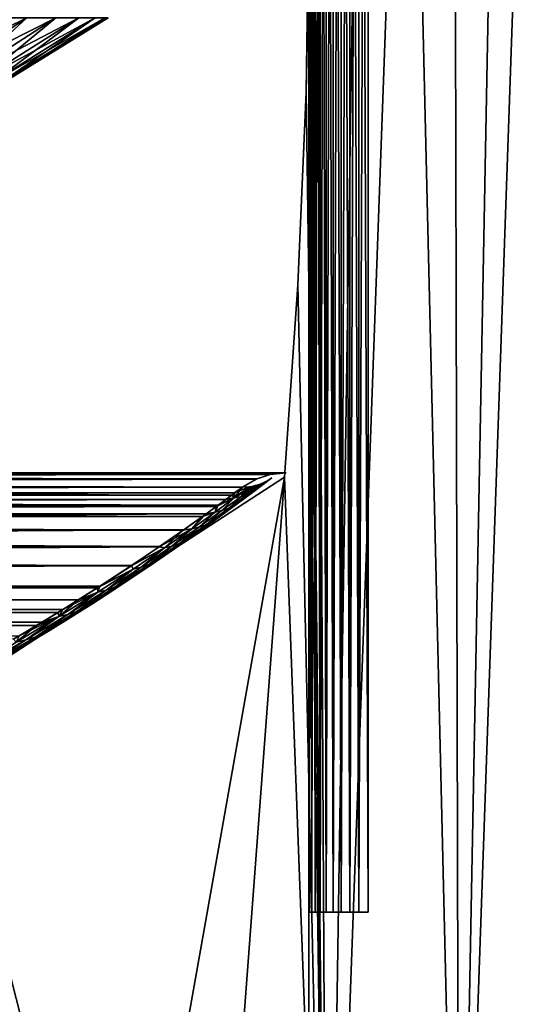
# Model space of a CAD drawing. Header units: millimetres. Extents: x -101 to 102, y -40 to 284.
# Tile 168 of 183: x 53 to 74, y 93 to 134. Entities that reach past the tile are written whole.
import ezdxf

# ---------------------------------------------------------------- set-up
doc = ezdxf.new("R2010")
doc.units = ezdxf.units.MM
doc.header["$LTSCALE"] = 65.185185
for name, color, linetype in [('11', 7, 'CONTINUOUS'), ('12', 7, 'CONTINUOUS'), ('13', 7, 'CONTINUOUS'), ('14', 7, 'CONTINUOUS'), ('17', 7, 'CONTINUOUS'), ('21', 7, 'CONTINUOUS'), ('294', 7, 'CONTINUOUS'), ('296', 7, 'CONTINUOUS'), ('72', 7, 'CONTINUOUS'), ('76', 7, 'CONTINUOUS'), ('77', 7, 'CONTINUOUS'), ('78', 7, 'CONTINUOUS'), ('79', 7, 'CONTINUOUS'), ('81', 7, 'CONTINUOUS'), ('85', 7, 'CONTINUOUS')]:
    doc.layers.add(name, color=color, linetype=linetype)

msp = doc.modelspace()

# ---------------------------------------------------------------- linework, layer by layer
at = {"layer": '11', "color": 7, "linetype": 'Continuous'}
for points in [[(65, 107.5, -21), (65, 107.5, 21), (65, 199, 32.5), (65, 107.5, -21)], [(65, 199, 32.5), (65, 107.5, 21), (65, 97, 28), (65, 199, 32.5)], [(65, 97, -32.5), (65, 107.5, -21), (65, 199, 32.5), (65, 97, -32.5)], [(65, 199, -32.5), (65, 97, -32.5), (65, 199, 32.5), (65, 199, -32.5)], [(65, 97, 32.5), (65, 199, 32.5), (65, 97, 28), (65, 97, 32.5)], [(65, 107.5, 21), (65, 64.5, 21), (65, 96.199, 27.02), (65, 107.5, 21)], [(65, 97, 28), (65, 107.5, 21), (65, 96.98, 27.801), (65, 97, 28)], [(65, 96.98, 27.801), (65, 107.5, 21), (65, 96.924, 27.617), (65, 96.98, 27.801)], [(65, 96.924, 27.617), (65, 107.5, 21), (65, 96.831, 27.445), (65, 96.924, 27.617)], [(65, 96.831, 27.445), (65, 107.5, 21), (65, 96.707, 27.293), (65, 96.831, 27.445)], [(65, 96.707, 27.293), (65, 107.5, 21), (65, 96.555, 27.169), (65, 96.707, 27.293)], [(65, 96.555, 27.169), (65, 107.5, 21), (65, 96.383, 27.076), (65, 96.555, 27.169)], [(65, 96.383, 27.076), (65, 107.5, 21), (65, 96.199, 27.02), (65, 96.383, 27.076)], [(65, 64.5, -21), (65, 107.5, -21), (65, 85.249, -27.02), (65, 64.5, -21)], [(65, 85.249, -27.02), (65, 107.5, -21), (65, 85.447, -27), (65, 85.249, -27.02)], [(65, 85.447, -27), (65, 107.5, -21), (65, 96, -27), (65, 85.447, -27)], [(65, 96, -27), (65, 107.5, -21), (65, 96.199, -27.02), (65, 96, -27)], [(65, 96.199, -27.02), (65, 107.5, -21), (65, 96.383, -27.076), (65, 96.199, -27.02)], [(65, 96.383, -27.076), (65, 107.5, -21), (65, 96.555, -27.169), (65, 96.383, -27.076)], [(65, 96.555, -27.169), (65, 107.5, -21), (65, 96.707, -27.293), (65, 96.555, -27.169)], [(65, 96.707, -27.293), (65, 107.5, -21), (65, 96.831, -27.445), (65, 96.707, -27.293)], [(65, 96.831, -27.445), (65, 107.5, -21), (65, 96.924, -27.617), (65, 96.831, -27.445)], [(65, 96.924, -27.617), (65, 107.5, -21), (65, 96.98, -27.801), (65, 96.924, -27.617)], [(65, 96.98, -27.801), (65, 107.5, -21), (65, 97, -28), (65, 96.98, -27.801)], [(65, 97, -28), (65, 107.5, -21), (65, 97, -32.5), (65, 97, -28)], [(65, 96.199, 27.02), (65, 64.5, 21), (65, 96, 27), (65, 96.199, 27.02)], [(65, 96, 27), (65, 64.5, 21), (65, 85.447, 27), (65, 96, 27)]]:
    msp.add_3dface(points, dxfattribs=at)
at = {"layer": '12', "color": 7, "linetype": 'Continuous'}
for points in [[(65, 199, 32.5), (65, 97, 32.5), (65.031, 97, 32.891), (65, 199, 32.5)], [(65, 199, 32.5), (65.031, 97, 32.891), (65.031, 199, 32.891), (65, 199, 32.5)], [(65.031, 97, 32.891), (65.122, 97, 33.273), (65.031, 199, 32.891), (65.031, 97, 32.891)], [(65.031, 199, 32.891), (65.122, 97, 33.273), (65.122, 199, 33.273), (65.031, 199, 32.891)], [(65.122, 97, 33.273), (65.272, 97, 33.635), (65.122, 199, 33.273), (65.122, 97, 33.273)], [(65.122, 199, 33.273), (65.272, 97, 33.635), (65.272, 199, 33.635), (65.122, 199, 33.273)], [(65.272, 97, 33.635), (65.477, 97, 33.969), (65.272, 199, 33.635), (65.272, 97, 33.635)], [(65.272, 199, 33.635), (65.477, 97, 33.969), (65.477, 199, 33.969), (65.272, 199, 33.635)], [(65.477, 97, 33.969), (65.732, 97, 34.268), (65.477, 199, 33.969), (65.477, 97, 33.969)], [(65.477, 199, 33.969), (65.732, 97, 34.268), (65.732, 199, 34.268), (65.477, 199, 33.969)], [(65.732, 97, 34.268), (66.031, 97, 34.523), (65.732, 199, 34.268), (65.732, 97, 34.268)], [(65.732, 199, 34.268), (66.031, 97, 34.523), (66.031, 199, 34.523), (65.732, 199, 34.268)], [(66.031, 97, 34.523), (66.365, 97, 34.728), (66.031, 199, 34.523), (66.031, 97, 34.523)], [(66.031, 199, 34.523), (66.365, 97, 34.728), (66.365, 199, 34.728), (66.031, 199, 34.523)], [(66.365, 97, 34.728), (66.727, 97, 34.878), (66.365, 199, 34.728), (66.365, 97, 34.728)], [(66.365, 199, 34.728), (66.727, 97, 34.878), (66.727, 199, 34.878), (66.365, 199, 34.728)], [(66.727, 97, 34.878), (67.109, 97, 34.969), (66.727, 199, 34.878), (66.727, 97, 34.878)], [(66.727, 199, 34.878), (67.109, 97, 34.969), (67.109, 199, 34.969), (66.727, 199, 34.878)], [(67.109, 97, 34.969), (67.5, 97, 35), (67.109, 199, 34.969), (67.109, 97, 34.969)], [(67.109, 199, 34.969), (67.5, 97, 35), (67.5, 199, 35), (67.109, 199, 34.969)]]:
    msp.add_3dface(points, dxfattribs=at)
at = {"layer": '13', "color": 7, "linetype": 'Continuous'}
for points in [[(65, 97, -32.5), (65, 199, -32.5), (65.031, 199, -32.891), (65, 97, -32.5)], [(65, 97, -32.5), (65.031, 199, -32.891), (65.031, 97, -32.891), (65, 97, -32.5)], [(65.031, 199, -32.891), (65.122, 199, -33.273), (65.031, 97, -32.891), (65.031, 199, -32.891)], [(65.031, 97, -32.891), (65.122, 199, -33.273), (65.122, 97, -33.273), (65.031, 97, -32.891)], [(65.122, 199, -33.273), (65.272, 199, -33.635), (65.122, 97, -33.273), (65.122, 199, -33.273)], [(65.122, 97, -33.273), (65.272, 199, -33.635), (65.272, 97, -33.635), (65.122, 97, -33.273)], [(65.272, 199, -33.635), (65.477, 199, -33.969), (65.272, 97, -33.635), (65.272, 199, -33.635)], [(65.272, 97, -33.635), (65.477, 199, -33.969), (65.477, 97, -33.969), (65.272, 97, -33.635)], [(65.477, 199, -33.969), (65.732, 199, -34.268), (65.477, 97, -33.969), (65.477, 199, -33.969)], [(65.477, 97, -33.969), (65.732, 199, -34.268), (65.732, 97, -34.268), (65.477, 97, -33.969)], [(65.732, 199, -34.268), (66.031, 199, -34.523), (65.732, 97, -34.268), (65.732, 199, -34.268)], [(65.732, 97, -34.268), (66.031, 199, -34.523), (66.031, 97, -34.523), (65.732, 97, -34.268)], [(66.031, 199, -34.523), (66.365, 199, -34.728), (66.031, 97, -34.523), (66.031, 199, -34.523)], [(66.031, 97, -34.523), (66.365, 199, -34.728), (66.365, 97, -34.728), (66.031, 97, -34.523)], [(66.365, 199, -34.728), (66.727, 199, -34.878), (66.365, 97, -34.728), (66.365, 199, -34.728)], [(66.365, 97, -34.728), (66.727, 199, -34.878), (66.727, 97, -34.878), (66.365, 97, -34.728)], [(66.727, 199, -34.878), (67.109, 199, -34.969), (66.727, 97, -34.878), (66.727, 199, -34.878)], [(66.727, 97, -34.878), (67.109, 199, -34.969), (67.109, 97, -34.969), (66.727, 97, -34.878)], [(67.5, 199, -35), (67.5, 97, -35), (67.109, 97, -34.969), (67.5, 199, -35)], [(67.109, 199, -34.969), (67.5, 199, -35), (67.109, 97, -34.969), (67.109, 199, -34.969)]]:
    msp.add_3dface(points, dxfattribs=at)
at = {"layer": '14', "color": 7, "linetype": 'Continuous'}
for points in [[(67.99, 210.236, -36.5), (65.788, 67.222, -36.5), (65, 139.5, -36.5), (67.99, 210.236, -36.5)], [(70.973, 210.026, -36.5), (65.788, 67.222, -36.5), (67.99, 210.236, -36.5), (70.973, 210.026, -36.5)], [(71.316, 70.482, -36.5), (65.788, 67.222, -36.5), (70.973, 210.026, -36.5), (71.316, 70.482, -36.5)], [(73.943, 209.677, -36.5), (71.316, 70.482, -36.5), (70.973, 210.026, -36.5), (73.943, 209.677, -36.5)], [(75.834, 200.102, -36.5), (71.316, 70.482, -36.5), (73.943, 209.677, -36.5), (75.834, 200.102, -36.5)], [(76.724, 73.945, -36.5), (71.316, 70.482, -36.5), (75.834, 200.102, -36.5), (76.724, 73.945, -36.5)], [(65, 139.5, -36.5), (65.788, 67.222, -36.5), (64.972, 135.451, -36.5), (65, 139.5, -36.5)], [(64.972, 135.451, -36.5), (65.788, 67.222, -36.5), (64.886, 131.404, -36.5), (64.972, 135.451, -36.5)], [(64.886, 131.404, -36.5), (65.788, 67.222, -36.5), (64.545, 123.315, -36.5), (64.886, 131.404, -36.5)], [(64.545, 123.315, -36.5), (65.788, 67.222, -36.5), (63.976, 115.239, -36.5), (64.545, 123.315, -36.5)], [(63.976, 115.239, -36.5), (54.388, 61.323, -36.5), (49.528, 105.861, -36.5), (63.976, 115.239, -36.5)], [(60.141, 64.167, -36.5), (54.388, 61.323, -36.5), (63.976, 115.239, -36.5), (60.141, 64.167, -36.5)], [(65.788, 67.222, -36.5), (60.141, 64.167, -36.5), (63.976, 115.239, -36.5), (65.788, 67.222, -36.5)], [(54.388, 61.323, -36.5), (48.531, 58.691, -36.5), (49.528, 105.861, -36.5), (54.388, 61.323, -36.5)]]:
    msp.add_3dface(points, dxfattribs=at)
at = {"layer": '17', "color": 7, "linetype": 'Continuous'}
for points in [[(65, 139.5, -35), (64.972, 135.451, -36.5), (64.886, 131.405, -35), (65, 139.5, -35)], [(64.972, 135.451, -36.5), (64.886, 131.404, -36.5), (64.886, 131.405, -35), (64.972, 135.451, -36.5)], [(64.886, 131.405, -35), (64.886, 131.404, -36.5), (64.545, 123.315, -35), (64.886, 131.405, -35)], [(64.886, 131.404, -36.5), (64.545, 123.315, -36.5), (64.545, 123.315, -35), (64.886, 131.404, -36.5)], [(64.545, 123.315, -36.5), (63.976, 115.239, -36.5), (64.545, 123.315, -35), (64.545, 123.315, -36.5)], [(64.545, 123.315, -35), (63.976, 115.239, -36.5), (63.976, 115.239, -35), (64.545, 123.315, -35)]]:
    msp.add_3dface(points, dxfattribs=at)
at = {"layer": '21', "color": 7, "linetype": 'Continuous'}
for points in [[(63.976, 115.239, -36.5), (49.528, 105.861, -36.5), (63.976, 115.239, -35), (63.976, 115.239, -36.5)], [(63.976, 115.239, -35), (49.528, 105.861, -36.5), (49.528, 105.861, -35), (63.976, 115.239, -35)]]:
    msp.add_3dface(points, dxfattribs=at)
at = {"layer": '294', "linetype": 'Continuous'}
for points in [[(49.167, 131.883, 17.895), (50.295, 131.883, 14.422), (53.163, 134.511, 19.35), (49.167, 131.883, 17.895)], [(51.684, 134.511, 23.011), (49.167, 131.883, 17.895), (53.163, 134.511, 19.35), (51.684, 134.511, 23.011)], [(50.295, 131.883, 14.422), (51.179, 131.883, 10.878), (54.383, 134.511, 15.594), (50.295, 131.883, 14.422)], [(53.163, 134.511, 19.35), (50.295, 131.883, 14.422), (54.383, 134.511, 15.594), (53.163, 134.511, 19.35)], [(51.179, 131.883, 10.878), (51.813, 131.883, 7.282), (55.339, 134.511, 11.763), (51.179, 131.883, 10.878)], [(54.383, 134.511, 15.594), (51.179, 131.883, 10.878), (55.339, 134.511, 11.763), (54.383, 134.511, 15.594)], [(51.813, 131.883, 7.282), (52.195, 131.883, 3.65), (56.025, 134.511, 7.874), (51.813, 131.883, 7.282)], [(55.339, 134.511, 11.763), (51.813, 131.883, 7.282), (56.025, 134.511, 7.874), (55.339, 134.511, 11.763)], [(52.195, 131.883, 3.65), (52.322, 131.883), (56.437, 134.511, 3.946), (52.195, 131.883, 3.65)], [(56.025, 134.511, 7.874), (52.195, 131.883, 3.65), (56.437, 134.511, 3.946), (56.025, 134.511, 7.874)], [(52.322, 131.883), (56.575, 134.511), (56.437, 134.511, 3.946), (52.322, 131.883)]]:
    msp.add_3dface(points, dxfattribs=at)
at = {"layer": '296', "linetype": 'Continuous'}
for points in [[(49.167, 131.883, -17.895), (47.799, 131.883, -21.281), (53.163, 134.511, -19.35), (49.167, 131.883, -17.895)], [(53.163, 134.511, -19.35), (47.799, 131.883, -21.281), (51.684, 134.511, -23.011), (53.163, 134.511, -19.35)], [(50.295, 131.883, -14.422), (49.167, 131.883, -17.895), (54.383, 134.511, -15.594), (50.295, 131.883, -14.422)], [(54.383, 134.511, -15.594), (49.167, 131.883, -17.895), (53.163, 134.511, -19.35), (54.383, 134.511, -15.594)], [(51.179, 131.883, -10.878), (50.295, 131.883, -14.422), (55.339, 134.511, -11.763), (51.179, 131.883, -10.878)], [(55.339, 134.511, -11.763), (50.295, 131.883, -14.422), (54.383, 134.511, -15.594), (55.339, 134.511, -11.763)], [(51.813, 131.883, -7.282), (51.179, 131.883, -10.878), (56.025, 134.511, -7.874), (51.813, 131.883, -7.282)], [(56.025, 134.511, -7.874), (51.179, 131.883, -10.878), (55.339, 134.511, -11.763), (56.025, 134.511, -7.874)], [(52.195, 131.883, -3.65), (51.813, 131.883, -7.282), (56.437, 134.511, -3.946), (52.195, 131.883, -3.65)], [(56.437, 134.511, -3.946), (51.813, 131.883, -7.282), (56.025, 134.511, -7.874), (56.437, 134.511, -3.946)], [(56.575, 134.511), (52.322, 131.883), (52.195, 131.883, -3.65), (56.575, 134.511)], [(56.575, 134.511), (52.195, 131.883, -3.65), (56.437, 134.511, -3.946), (56.575, 134.511)]]:
    msp.add_3dface(points, dxfattribs=at)
at = {"layer": '72', "color": 7, "linetype": 'Continuous'}
for points in [[(64.053, 115.431), (63.437, 115.369, -2.901), (-64.053, 115.431), (64.053, 115.431)], [(-64.053, 115.431), (63.437, 115.369, -2.901), (-63.437, 115.369, -2.901), (-64.053, 115.431)], [(-63.382, 115.357, 3.165), (64.053, 115.431), (-64.053, 115.431), (-63.382, 115.357, 3.165)], [(63.437, 115.369, -2.901), (62.82, 115.174, -5.903), (-63.437, 115.369, -2.901), (63.437, 115.369, -2.901)], [(-63.437, 115.369, -2.901), (62.82, 115.174, -5.903), (-62.82, 115.174, -5.903), (-63.437, 115.369, -2.901)], [(63.382, 115.357, 3.165), (64.053, 115.431), (-63.382, 115.357, 3.165), (63.382, 115.357, 3.165)], [(-62.791, 115.161, 6.046), (63.382, 115.357, 3.165), (-63.382, 115.357, 3.165), (-62.791, 115.161, 6.046)], [(62.791, 115.161, 6.046), (63.382, 115.357, 3.165), (-62.791, 115.161, 6.046), (62.791, 115.161, 6.046)], [(62.82, 115.174, -5.903), (62.223, 114.826, -9.038), (-62.82, 115.174, -5.903), (62.82, 115.174, -5.903)], [(-62.82, 115.174, -5.903), (62.223, 114.826, -9.038), (-62.223, 114.826, -9.038), (-62.82, 115.174, -5.903)], [(-62.223, 114.826, 9.038), (62.791, 115.161, 6.046), (-62.791, 115.161, 6.046), (-62.223, 114.826, 9.038)], [(62.223, 114.826, 9.038), (62.791, 115.161, 6.046), (-62.223, 114.826, 9.038), (62.223, 114.826, 9.038)], [(-62.223, 114.826, -9.038), (62.223, 114.826, -9.038), (61.765, 114.485, -11.287), (-62.223, 114.826, -9.038)], [(-61.887, 114.582, 10.696), (62.223, 114.826, 9.038), (-62.223, 114.826, 9.038), (-61.887, 114.582, 10.696)], [(-61.765, 114.485, -11.287), (-62.223, 114.826, -9.038), (61.765, 114.485, -11.287), (-61.765, 114.485, -11.287)], [(61.887, 114.582, 10.696), (62.223, 114.826, 9.038), (-61.887, 114.582, 10.696), (61.887, 114.582, 10.696)], [(-61.521, 114.31, 12.279), (61.887, 114.582, 10.696), (-61.887, 114.582, 10.696), (-61.521, 114.31, 12.279)], [(-61.203, 114.073, -13.504), (-61.765, 114.485, -11.287), (61.203, 114.073, -13.504), (-61.203, 114.073, -13.504)], [(61.203, 114.073, -13.504), (-61.765, 114.485, -11.287), (61.765, 114.485, -11.287), (61.203, 114.073, -13.504)], [(61.521, 114.31, 12.279), (61.887, 114.582, 10.696), (-61.521, 114.31, 12.279), (61.521, 114.31, 12.279)], [(-61.124, 114.015, 13.786), (61.521, 114.31, 12.279), (-61.521, 114.31, 12.279), (-61.124, 114.015, 13.786)], [(-60.535, 113.59, -15.695), (-61.203, 114.073, -13.504), (60.535, 113.59, -15.695), (-60.535, 113.59, -15.695)], [(60.535, 113.59, -15.695), (-61.203, 114.073, -13.504), (61.203, 114.073, -13.504), (60.535, 113.59, -15.695)], [(61.124, 114.015, 13.786), (61.521, 114.31, 12.279), (-61.124, 114.015, 13.786), (61.124, 114.015, 13.786)], [(-60.694, 113.703, 15.21), (61.124, 114.015, 13.786), (-61.124, 114.015, 13.786), (-60.694, 113.703, 15.21)], [(60.694, 113.703, 15.21), (61.124, 114.015, 13.786), (-60.694, 113.703, 15.21), (60.694, 113.703, 15.21)], [(-59.753, 113.036, 17.865), (60.694, 113.703, 15.21), (-60.694, 113.703, 15.21), (-59.753, 113.036, 17.865)], [(-59.724, 113.015, -17.941), (-60.535, 113.59, -15.695), (59.724, 113.015, -17.941), (-59.724, 113.015, -17.941)], [(59.724, 113.015, -17.941), (-60.535, 113.59, -15.695), (60.535, 113.59, -15.695), (59.724, 113.015, -17.941)], [(59.753, 113.036, 17.865), (60.694, 113.703, 15.21), (-59.753, 113.036, 17.865), (59.753, 113.036, 17.865)], [(-58.723, 112.322, 20.299), (59.753, 113.036, 17.865), (-59.753, 113.036, 17.865), (-58.723, 112.322, 20.299)], [(-58.739, 112.335, -20.258), (-59.724, 113.015, -17.941), (58.739, 112.335, -20.258), (-58.739, 112.335, -20.258)], [(58.739, 112.335, -20.258), (-59.724, 113.015, -17.941), (59.724, 113.015, -17.941), (58.739, 112.335, -20.258)], [(58.723, 112.322, 20.299), (59.753, 113.036, 17.865), (-58.723, 112.322, 20.299), (58.723, 112.322, 20.299)], [(-57.551, 111.532, -22.665), (-58.739, 112.335, -20.258), (57.551, 111.532, -22.665), (-57.551, 111.532, -22.665)], [(57.551, 111.532, -22.665), (-58.739, 112.335, -20.258), (58.739, 112.335, -20.258), (57.551, 111.532, -22.665)], [(-57.562, 111.539, 22.645), (58.723, 112.322, 20.299), (-58.723, 112.322, 20.299), (-57.562, 111.539, 22.645)], [(57.562, 111.539, 22.645), (58.723, 112.322, 20.299), (-57.562, 111.539, 22.645), (57.562, 111.539, 22.645)], [(-56.228, 110.67, 24.963), (57.562, 111.539, 22.645), (-57.562, 111.539, 22.645), (-56.228, 110.67, 24.963)], [(-56.13, 110.608, -25.119), (-57.551, 111.532, -22.665), (56.13, 110.608, -25.119), (-56.13, 110.608, -25.119)], [(56.13, 110.608, -25.119), (-57.551, 111.532, -22.665), (57.551, 111.532, -22.665), (56.13, 110.608, -25.119)], [(56.228, 110.67, 24.963), (57.562, 111.539, 22.645), (-56.228, 110.67, 24.963), (56.228, 110.67, 24.963)], [(-54.676, 109.692, 27.304), (56.228, 110.67, 24.963), (-56.228, 110.67, 24.963), (-54.676, 109.692, 27.304)], [(-55.333, 110.101, -26.354), (-56.13, 110.608, -25.119), (55.333, 110.101, -26.354), (-55.333, 110.101, -26.354)], [(55.333, 110.101, -26.354), (-56.13, 110.608, -25.119), (56.13, 110.608, -25.119), (55.333, 110.101, -26.354)], [(54.676, 109.692, 27.304), (56.228, 110.67, 24.963), (-54.676, 109.692, 27.304), (54.676, 109.692, 27.304)], [(-54.48, 109.573, -27.573), (-55.333, 110.101, -26.354), (54.48, 109.573, -27.573), (-54.48, 109.573, -27.573)], [(54.48, 109.573, -27.573), (-55.333, 110.101, -26.354), (55.333, 110.101, -26.354), (54.48, 109.573, -27.573)], [(-53.793, 109.156, 28.491), (54.676, 109.692, 27.304), (-54.676, 109.692, 27.304), (-53.793, 109.156, 28.491)], [(-53.568, 109.021, -28.782), (-54.48, 109.573, -27.573), (53.568, 109.021, -28.782), (-53.568, 109.021, -28.782)], [(53.568, 109.021, -28.782), (-54.48, 109.573, -27.573), (54.48, 109.573, -27.573), (53.568, 109.021, -28.782)], [(53.793, 109.156, 28.491), (54.676, 109.692, 27.304), (-53.793, 109.156, 28.491), (53.793, 109.156, 28.491)], [(-52.842, 108.587, 29.688), (53.793, 109.156, 28.491), (-53.793, 109.156, 28.491), (-52.842, 108.587, 29.688)], [(52.842, 108.587, 29.688), (53.793, 109.156, 28.491), (-52.842, 108.587, 29.688), (52.842, 108.587, 29.688)], [(52.602, 108.447, -29.974), (-53.568, 109.021, -28.782), (53.568, 109.021, -28.782), (52.602, 108.447, -29.974)]]:
    msp.add_3dface(points, dxfattribs=at)
at = {"layer": '76', "color": 7, "linetype": 'Continuous'}
for points in [[(63.443, 115.223, -34.288), (60.11, 112.762, -34.245), (63.443, 115.223, -9.304), (63.443, 115.223, -34.288)], [(63.443, 115.223, -9.304), (60.11, 112.762, -34.245), (62.955, 114.85, -11.713), (63.443, 115.223, -9.304)], [(62.955, 114.85, -11.713), (60.11, 112.762, -34.245), (62.35, 114.394, -14.092), (62.955, 114.85, -11.713)], [(60.269, 112.874, 34.247), (63.443, 115.223, 34.288), (60.773, 113.235, 18.784), (60.269, 112.874, 34.247)], [(60.773, 113.235, 18.784), (63.443, 115.223, 34.288), (61.79, 113.977, 15.946), (60.773, 113.235, 18.784)], [(61.79, 113.977, 15.946), (63.443, 115.223, 34.288), (62.258, 114.325, 14.421), (61.79, 113.977, 15.946)], [(62.258, 114.325, 14.421), (63.443, 115.223, 34.288), (62.688, 114.648, 12.804), (62.258, 114.325, 14.421)], [(62.688, 114.648, 12.804), (63.443, 115.223, 34.288), (63.083, 114.947, 11.097), (62.688, 114.648, 12.804)], [(63.083, 114.947, 11.097), (63.443, 115.223, 34.288), (63.443, 115.223, 9.304), (63.083, 114.947, 11.097)], [(62.35, 114.394, -14.092), (60.11, 112.762, -34.245), (61.63, 113.859, -16.437), (62.35, 114.394, -14.092)], [(61.63, 113.859, -16.437), (60.11, 112.762, -34.245), (60.744, 113.214, -18.853), (61.63, 113.859, -16.437)], [(59.641, 112.432, 21.402), (60.269, 112.874, 34.247), (60.773, 113.235, 18.784), (59.641, 112.432, 21.402)], [(60.744, 113.214, -18.853), (60.11, 112.762, -34.245), (59.667, 112.45, -21.345), (60.744, 113.214, -18.853)], [(60.11, 112.762, -34.245), (56.998, 110.642, -34.208), (59.667, 112.45, -21.345), (60.11, 112.762, -34.245)], [(57.274, 110.823, 34.211), (60.269, 112.874, 34.247), (58.363, 111.551, 23.918), (57.274, 110.823, 34.211)], [(58.363, 111.551, 23.918), (60.269, 112.874, 34.247), (59.641, 112.432, 21.402), (58.363, 111.551, 23.918)], [(59.667, 112.45, -21.345), (56.998, 110.642, -34.208), (58.344, 111.539, -23.95), (59.667, 112.45, -21.345)], [(56.874, 110.56, 26.434), (57.274, 110.823, 34.211), (58.363, 111.551, 23.918), (56.874, 110.56, 26.434)], [(58.344, 111.539, -23.95), (56.998, 110.642, -34.208), (57.591, 111.033, -25.27), (58.344, 111.539, -23.95)], [(54.137, 108.833, 34.176), (57.274, 110.823, 34.211), (55.111, 109.434, 28.985), (54.137, 108.833, 34.176)], [(55.111, 109.434, 28.985), (57.274, 110.823, 34.211), (56.03, 110.015, 27.702), (55.111, 109.434, 28.985)], [(56.03, 110.015, 27.702), (57.274, 110.823, 34.211), (56.874, 110.56, 26.434), (56.03, 110.015, 27.702)], [(57.591, 111.033, -25.27), (56.998, 110.642, -34.208), (56.772, 110.494, -26.584), (57.591, 111.033, -25.27)], [(56.998, 110.642, -34.208), (53.927, 108.705, -34.174), (56.772, 110.494, -26.584), (56.998, 110.642, -34.208)], [(56.772, 110.494, -26.584), (53.927, 108.705, -34.174), (55.885, 109.923, -27.906), (56.772, 110.494, -26.584)], [(55.885, 109.923, -27.906), (53.927, 108.705, -34.174), (54.938, 109.326, -29.215), (55.885, 109.923, -27.906)], [(54.938, 109.326, -29.215), (53.927, 108.705, -34.174), (53.937, 108.712, -30.489), (54.938, 109.326, -29.215)], [(54.114, 108.819, 30.274), (54.137, 108.833, 34.176), (55.111, 109.434, 28.985), (54.114, 108.819, 30.274)], [(50.593, 106.768, 34.14), (54.137, 108.833, 34.176), (51.855, 107.482, 32.85), (50.593, 106.768, 34.14)], [(53.927, 108.705, -34.174), (50.593, 106.768, -34.14), (51.767, 107.431, -32.949), (53.927, 108.705, -34.174)], [(52.881, 108.08, -31.732), (53.927, 108.705, -34.174), (51.767, 107.431, -32.949), (52.881, 108.08, -31.732)], [(51.855, 107.482, 32.85), (54.137, 108.833, 34.176), (53.029, 108.167, 31.562), (51.855, 107.482, 32.85)], [(53.937, 108.712, -30.489), (53.927, 108.705, -34.174), (52.881, 108.08, -31.732), (53.937, 108.712, -30.489)], [(53.029, 108.167, 31.562), (54.137, 108.833, 34.176), (54.114, 108.819, 30.274), (53.029, 108.167, 31.562)]]:
    msp.add_3dface(points, dxfattribs=at)
at = {"layer": '77', "color": 7, "linetype": 'Continuous'}
for points in [[(62.15, 114.426, 12.084), (62.77, 114.891, 9.142), (61.872, 114.372, 12.05), (62.15, 114.426, 12.084)], [(61.872, 114.372, 12.05), (62.77, 114.891, 9.142), (62.55, 114.846, 9.098), (61.872, 114.372, 12.05)], [(62.499, 114.839, 9.088), (61.872, 114.372, 12.05), (62.55, 114.846, 9.098), (62.499, 114.839, 9.088)], [(61.887, 114.582, 10.696), (61.872, 114.372, 12.05), (62.499, 114.839, 9.088), (61.887, 114.582, 10.696)], [(62.223, 114.826, 9.038), (61.887, 114.582, 10.696), (62.499, 114.839, 9.088), (62.223, 114.826, 9.038)], [(62.417, 114.518, 12.121), (63.031, 114.982, 9.2), (62.15, 114.426, 12.084), (62.417, 114.518, 12.121)], [(62.15, 114.426, 12.084), (63.031, 114.982, 9.2), (62.869, 114.921, 9.163), (62.15, 114.426, 12.084)], [(62.77, 114.891, 9.142), (62.15, 114.426, 12.084), (62.869, 114.921, 9.163), (62.77, 114.891, 9.142)], [(62.669, 114.647, 12.158), (63.275, 115.108, 9.26), (62.417, 114.518, 12.121), (62.669, 114.647, 12.158)], [(62.417, 114.518, 12.121), (63.275, 115.108, 9.26), (63.169, 115.047, 9.233), (62.417, 114.518, 12.121)], [(63.031, 114.982, 9.2), (62.417, 114.518, 12.121), (63.169, 115.047, 9.233), (63.031, 114.982, 9.2)], [(63.083, 114.947, 11.097), (63.443, 115.223, 9.304), (62.669, 114.647, 12.158), (63.083, 114.947, 11.097)], [(62.669, 114.647, 12.158), (63.443, 115.223, 9.304), (63.275, 115.108, 9.26), (62.669, 114.647, 12.158)], [(62.688, 114.648, 12.804), (63.083, 114.947, 11.097), (62.669, 114.647, 12.158), (62.688, 114.648, 12.804)], [(61.356, 113.84, 14.964), (61.633, 113.936, 14.98), (62.15, 114.426, 12.084), (61.356, 113.84, 14.964)], [(61.356, 113.84, 14.964), (62.15, 114.426, 12.084), (61.872, 114.372, 12.05), (61.356, 113.84, 14.964)], [(61.887, 114.582, 10.696), (61.521, 114.31, 12.279), (61.872, 114.372, 12.05), (61.887, 114.582, 10.696)], [(61.633, 113.936, 14.98), (61.896, 114.069, 14.998), (62.417, 114.518, 12.121), (61.633, 113.936, 14.98)], [(61.633, 113.936, 14.98), (62.417, 114.518, 12.121), (62.15, 114.426, 12.084), (61.633, 113.936, 14.98)], [(62.258, 114.325, 14.421), (62.688, 114.648, 12.804), (61.896, 114.069, 14.998), (62.258, 114.325, 14.421)], [(61.896, 114.069, 14.998), (62.688, 114.648, 12.804), (62.669, 114.647, 12.158), (61.896, 114.069, 14.998)], [(61.896, 114.069, 14.998), (62.669, 114.647, 12.158), (62.417, 114.518, 12.121), (61.896, 114.069, 14.998)], [(61.124, 114.015, 13.786), (60.694, 113.703, 15.21), (61.069, 113.783, 14.949), (61.124, 114.015, 13.786)], [(60.96, 113.385, 17.763), (61.79, 113.977, 15.946), (61.896, 114.069, 14.998), (60.96, 113.385, 17.763)], [(60.96, 113.385, 17.763), (61.896, 114.069, 14.998), (61.633, 113.936, 14.98), (60.96, 113.385, 17.763)], [(61.124, 114.015, 13.786), (61.069, 113.783, 14.949), (61.872, 114.372, 12.05), (61.124, 114.015, 13.786)], [(61.069, 113.783, 14.949), (61.356, 113.84, 14.964), (61.872, 114.372, 12.05), (61.069, 113.783, 14.949)], [(61.521, 114.31, 12.279), (61.124, 114.015, 13.786), (61.872, 114.372, 12.05), (61.521, 114.31, 12.279)], [(61.79, 113.977, 15.946), (62.258, 114.325, 14.421), (61.896, 114.069, 14.998), (61.79, 113.977, 15.946)], [(60.694, 113.703, 15.21), (59.753, 113.036, 17.865), (60.09, 113.082, 17.768), (60.694, 113.703, 15.21)], [(60.694, 113.703, 15.21), (60.09, 113.082, 17.768), (61.069, 113.783, 14.949), (60.694, 113.703, 15.21)], [(60.09, 113.082, 17.768), (60.391, 113.144, 17.766), (61.069, 113.783, 14.949), (60.09, 113.082, 17.768)], [(60.391, 113.144, 17.766), (60.682, 113.246, 17.764), (61.356, 113.84, 14.964), (60.391, 113.144, 17.766)], [(60.391, 113.144, 17.766), (61.356, 113.84, 14.964), (61.069, 113.783, 14.949), (60.391, 113.144, 17.766)], [(60.682, 113.246, 17.764), (60.96, 113.385, 17.763), (61.633, 113.936, 14.98), (60.682, 113.246, 17.764)], [(60.682, 113.246, 17.764), (61.633, 113.936, 14.98), (61.356, 113.84, 14.964), (60.682, 113.246, 17.764)], [(60.773, 113.235, 18.784), (61.79, 113.977, 15.946), (60.96, 113.385, 17.763), (60.773, 113.235, 18.784)], [(59.566, 112.456, 20.46), (59.862, 112.602, 20.442), (60.682, 113.246, 17.764), (59.566, 112.456, 20.46)], [(59.566, 112.456, 20.46), (60.682, 113.246, 17.764), (60.391, 113.144, 17.766), (59.566, 112.456, 20.46)], [(59.641, 112.432, 21.402), (60.773, 113.235, 18.784), (59.862, 112.602, 20.442), (59.641, 112.432, 21.402)], [(59.862, 112.602, 20.442), (60.773, 113.235, 18.784), (60.96, 113.385, 17.763), (59.862, 112.602, 20.442)], [(59.862, 112.602, 20.442), (60.96, 113.385, 17.763), (60.682, 113.246, 17.764), (59.862, 112.602, 20.442)], [(59.753, 113.036, 17.865), (58.723, 112.322, 20.299), (60.09, 113.082, 17.768), (59.753, 113.036, 17.865)], [(58.723, 112.322, 20.299), (58.94, 112.281, 20.496), (60.09, 113.082, 17.768), (58.723, 112.322, 20.299)], [(58.94, 112.281, 20.496), (59.257, 112.348, 20.478), (60.09, 113.082, 17.768), (58.94, 112.281, 20.496)], [(59.257, 112.348, 20.478), (59.566, 112.456, 20.46), (60.391, 113.144, 17.766), (59.257, 112.348, 20.478)], [(59.257, 112.348, 20.478), (60.391, 113.144, 17.766), (60.09, 113.082, 17.768), (59.257, 112.348, 20.478)], [(57.958, 111.464, 23.088), (58.289, 111.579, 23.057), (59.257, 112.348, 20.478), (57.958, 111.464, 23.088)], [(57.958, 111.464, 23.088), (59.257, 112.348, 20.478), (58.94, 112.281, 20.496), (57.958, 111.464, 23.088)], [(58.289, 111.579, 23.057), (58.607, 111.733, 23.025), (59.566, 112.456, 20.46), (58.289, 111.579, 23.057)], [(58.289, 111.579, 23.057), (59.566, 112.456, 20.46), (59.257, 112.348, 20.478), (58.289, 111.579, 23.057)], [(58.363, 111.551, 23.918), (59.641, 112.432, 21.402), (58.607, 111.733, 23.025), (58.363, 111.551, 23.918)], [(58.607, 111.733, 23.025), (59.641, 112.432, 21.402), (59.862, 112.602, 20.442), (58.607, 111.733, 23.025)], [(58.607, 111.733, 23.025), (59.862, 112.602, 20.442), (59.566, 112.456, 20.46), (58.607, 111.733, 23.025)], [(58.723, 112.322, 20.299), (57.562, 111.539, 22.645), (58.94, 112.281, 20.496), (58.723, 112.322, 20.299)], [(57.562, 111.539, 22.645), (57.622, 111.39, 23.119), (58.94, 112.281, 20.496), (57.562, 111.539, 22.645)], [(57.622, 111.39, 23.119), (57.958, 111.464, 23.088), (58.94, 112.281, 20.496), (57.622, 111.39, 23.119)], [(57.562, 111.539, 22.645), (56.228, 110.67, 24.963), (57.622, 111.39, 23.119), (57.562, 111.539, 22.645)], [(56.855, 110.627, 25.544), (57.198, 110.789, 25.501), (58.289, 111.579, 23.057), (56.855, 110.627, 25.544)], [(56.855, 110.627, 25.544), (58.289, 111.579, 23.057), (57.958, 111.464, 23.088), (56.855, 110.627, 25.544)], [(56.874, 110.56, 26.434), (58.363, 111.551, 23.918), (57.198, 110.789, 25.501), (56.874, 110.56, 26.434)], [(57.198, 110.789, 25.501), (58.363, 111.551, 23.918), (58.607, 111.733, 23.025), (57.198, 110.789, 25.501)], [(57.198, 110.789, 25.501), (58.607, 111.733, 23.025), (58.289, 111.579, 23.057), (57.198, 110.789, 25.501)], [(56.228, 110.67, 24.963), (56.14, 110.424, 25.627), (57.622, 111.39, 23.119), (56.228, 110.67, 24.963)], [(56.14, 110.424, 25.627), (56.499, 110.505, 25.586), (57.622, 111.39, 23.119), (56.14, 110.424, 25.627)], [(56.499, 110.505, 25.586), (56.855, 110.627, 25.544), (57.958, 111.464, 23.088), (56.499, 110.505, 25.586)], [(56.499, 110.505, 25.586), (57.958, 111.464, 23.088), (57.622, 111.39, 23.119), (56.499, 110.505, 25.586)], [(55.64, 109.785, 27.862), (56.874, 110.56, 26.434), (57.198, 110.789, 25.501), (55.64, 109.785, 27.862)], [(55.64, 109.785, 27.862), (57.198, 110.789, 25.501), (56.855, 110.627, 25.544), (55.64, 109.785, 27.862)], [(54.676, 109.692, 27.304), (54.501, 109.397, 28.013), (56.14, 110.424, 25.627), (54.676, 109.692, 27.304)], [(54.501, 109.397, 28.013), (54.886, 109.484, 27.964), (56.14, 110.424, 25.627), (54.501, 109.397, 28.013)], [(56.228, 110.67, 24.963), (54.676, 109.692, 27.304), (56.14, 110.424, 25.627), (56.228, 110.67, 24.963)], [(54.886, 109.484, 27.964), (55.268, 109.614, 27.914), (56.499, 110.505, 25.586), (54.886, 109.484, 27.964)], [(54.886, 109.484, 27.964), (56.499, 110.505, 25.586), (56.14, 110.424, 25.627), (54.886, 109.484, 27.964)], [(55.268, 109.614, 27.914), (55.64, 109.785, 27.862), (56.855, 110.627, 25.544), (55.268, 109.614, 27.914)], [(55.268, 109.614, 27.914), (56.855, 110.627, 25.544), (56.499, 110.505, 25.586), (55.268, 109.614, 27.914)], [(56.03, 110.015, 27.702), (56.874, 110.56, 26.434), (55.64, 109.785, 27.862), (56.03, 110.015, 27.702)], [(55.111, 109.434, 28.985), (56.03, 110.015, 27.702), (55.64, 109.785, 27.862), (55.111, 109.434, 28.985)], [(53.124, 108.417, 30.215), (53.537, 108.554, 30.159), (54.886, 109.484, 27.964), (53.124, 108.417, 30.215)], [(53.124, 108.417, 30.215), (54.886, 109.484, 27.964), (54.501, 109.397, 28.013), (53.124, 108.417, 30.215)], [(53.537, 108.554, 30.159), (53.939, 108.732, 30.102), (55.268, 109.614, 27.914), (53.537, 108.554, 30.159)], [(53.537, 108.554, 30.159), (55.268, 109.614, 27.914), (54.886, 109.484, 27.964), (53.537, 108.554, 30.159)], [(54.676, 109.692, 27.304), (53.793, 109.156, 28.491), (54.501, 109.397, 28.013), (54.676, 109.692, 27.304)], [(53.939, 108.732, 30.102), (55.111, 109.434, 28.985), (55.64, 109.785, 27.862), (53.939, 108.732, 30.102)], [(53.939, 108.732, 30.102), (55.64, 109.785, 27.862), (55.268, 109.614, 27.914), (53.939, 108.732, 30.102)], [(52.842, 108.587, 29.688), (52.711, 108.324, 30.269), (54.501, 109.397, 28.013), (52.842, 108.587, 29.688)], [(52.711, 108.324, 30.269), (53.124, 108.417, 30.215), (54.501, 109.397, 28.013), (52.711, 108.324, 30.269)], [(53.793, 109.156, 28.491), (52.842, 108.587, 29.688), (54.501, 109.397, 28.013), (53.793, 109.156, 28.491)], [(54.114, 108.819, 30.274), (55.111, 109.434, 28.985), (53.939, 108.732, 30.102), (54.114, 108.819, 30.274)], [(52.103, 107.645, 32.216), (53.029, 108.167, 31.562), (53.939, 108.732, 30.102), (52.103, 107.645, 32.216)], [(52.103, 107.645, 32.216), (53.939, 108.732, 30.102), (53.537, 108.554, 30.159), (52.103, 107.645, 32.216)], [(53.029, 108.167, 31.562), (54.114, 108.819, 30.274), (53.939, 108.732, 30.102), (53.029, 108.167, 31.562)], [(51.222, 107.317, 32.334), (51.666, 107.46, 32.275), (53.124, 108.417, 30.215), (51.222, 107.317, 32.334)], [(51.222, 107.317, 32.334), (53.124, 108.417, 30.215), (52.711, 108.324, 30.269), (51.222, 107.317, 32.334)], [(51.666, 107.46, 32.275), (52.103, 107.645, 32.216), (53.537, 108.554, 30.159), (51.666, 107.46, 32.275)], [(51.666, 107.46, 32.275), (53.537, 108.554, 30.159), (53.124, 108.417, 30.215), (51.666, 107.46, 32.275)], [(51.855, 107.482, 32.85), (53.029, 108.167, 31.562), (52.103, 107.645, 32.216), (51.855, 107.482, 32.85)]]:
    msp.add_3dface(points, dxfattribs=at)
at = {"layer": '78', "color": 7, "linetype": 'Continuous'}
for points in [[(61.765, 114.485, -11.287), (62.223, 114.826, -9.038), (61.872, 114.372, -12.05), (61.765, 114.485, -11.287)], [(61.872, 114.372, -12.05), (62.223, 114.826, -9.038), (62.499, 114.839, -9.088), (61.872, 114.372, -12.05)], [(61.872, 114.372, -12.05), (62.499, 114.839, -9.088), (62.15, 114.426, -12.084), (61.872, 114.372, -12.05)], [(62.77, 114.891, -9.142), (62.15, 114.426, -12.084), (62.55, 114.846, -9.098), (62.77, 114.891, -9.142)], [(62.15, 114.426, -12.084), (62.77, 114.891, -9.142), (62.417, 114.518, -12.12), (62.15, 114.426, -12.084)], [(62.15, 114.426, -12.084), (62.499, 114.839, -9.088), (62.55, 114.846, -9.098), (62.15, 114.426, -12.084)], [(62.955, 114.85, -11.713), (62.35, 114.394, -14.092), (62.669, 114.647, -12.158), (62.955, 114.85, -11.713)], [(63.031, 114.982, -9.2), (62.417, 114.518, -12.12), (62.869, 114.921, -9.163), (63.031, 114.982, -9.2)], [(62.417, 114.518, -12.12), (63.031, 114.982, -9.2), (62.669, 114.647, -12.158), (62.417, 114.518, -12.12)], [(62.417, 114.518, -12.12), (62.77, 114.891, -9.142), (62.869, 114.921, -9.163), (62.417, 114.518, -12.12)], [(62.955, 114.85, -11.713), (62.669, 114.647, -12.158), (63.275, 115.108, -9.26), (62.955, 114.85, -11.713)], [(63.275, 115.108, -9.26), (62.669, 114.647, -12.158), (63.169, 115.047, -9.233), (63.275, 115.108, -9.26)], [(62.669, 114.647, -12.158), (63.031, 114.982, -9.2), (63.169, 115.047, -9.233), (62.669, 114.647, -12.158)], [(63.443, 115.223, -9.304), (62.955, 114.85, -11.713), (63.275, 115.108, -9.26), (63.443, 115.223, -9.304)], [(61.203, 114.073, -13.504), (61.765, 114.485, -11.287), (61.872, 114.372, -12.05), (61.203, 114.073, -13.504)], [(61.356, 113.841, -14.963), (61.872, 114.372, -12.05), (62.15, 114.426, -12.084), (61.356, 113.841, -14.963)], [(61.356, 113.841, -14.963), (62.15, 114.426, -12.084), (61.634, 113.937, -14.979), (61.356, 113.841, -14.963)], [(61.634, 113.937, -14.979), (62.15, 114.426, -12.084), (62.417, 114.518, -12.12), (61.634, 113.937, -14.979)], [(61.634, 113.937, -14.979), (62.417, 114.518, -12.12), (61.896, 114.07, -14.996), (61.634, 113.937, -14.979)], [(62.35, 114.394, -14.092), (61.896, 114.07, -14.996), (62.669, 114.647, -12.158), (62.35, 114.394, -14.092)], [(61.896, 114.07, -14.996), (62.417, 114.518, -12.12), (62.669, 114.647, -12.158), (61.896, 114.07, -14.996)], [(60.535, 113.59, -15.695), (61.203, 114.073, -13.504), (61.069, 113.783, -14.948), (60.535, 113.59, -15.695)], [(61.63, 113.859, -16.437), (60.96, 113.385, -17.761), (61.896, 114.07, -14.996), (61.63, 113.859, -16.437)], [(60.96, 113.385, -17.761), (61.634, 113.937, -14.979), (61.896, 114.07, -14.996), (60.96, 113.385, -17.761)], [(61.069, 113.783, -14.948), (61.203, 114.073, -13.504), (61.872, 114.372, -12.05), (61.069, 113.783, -14.948)], [(61.069, 113.783, -14.948), (61.872, 114.372, -12.05), (61.356, 113.841, -14.963), (61.069, 113.783, -14.948)], [(62.35, 114.394, -14.092), (61.63, 113.859, -16.437), (61.896, 114.07, -14.996), (62.35, 114.394, -14.092)], [(59.724, 113.015, -17.941), (60.535, 113.59, -15.695), (60.09, 113.083, -17.768), (59.724, 113.015, -17.941)], [(60.09, 113.083, -17.768), (60.535, 113.59, -15.695), (61.069, 113.783, -14.948), (60.09, 113.083, -17.768)], [(60.09, 113.083, -17.768), (61.069, 113.783, -14.948), (60.391, 113.145, -17.765), (60.09, 113.083, -17.768)], [(60.391, 113.145, -17.765), (61.069, 113.783, -14.948), (61.356, 113.841, -14.963), (60.391, 113.145, -17.765)], [(60.391, 113.145, -17.765), (61.356, 113.841, -14.963), (60.683, 113.246, -17.763), (60.391, 113.145, -17.765)], [(60.683, 113.246, -17.763), (61.356, 113.841, -14.963), (61.634, 113.937, -14.979), (60.683, 113.246, -17.763)], [(60.683, 113.246, -17.763), (61.634, 113.937, -14.979), (60.96, 113.385, -17.761), (60.683, 113.246, -17.763)], [(61.63, 113.859, -16.437), (60.744, 113.214, -18.853), (60.96, 113.385, -17.761), (61.63, 113.859, -16.437)], [(59.567, 112.457, -20.459), (60.391, 113.145, -17.765), (60.683, 113.246, -17.763), (59.567, 112.457, -20.459)], [(59.567, 112.457, -20.459), (60.683, 113.246, -17.763), (59.863, 112.602, -20.441), (59.567, 112.457, -20.459)], [(60.744, 113.214, -18.853), (59.667, 112.45, -21.345), (59.863, 112.602, -20.441), (60.744, 113.214, -18.853)], [(60.744, 113.214, -18.853), (59.863, 112.602, -20.441), (60.96, 113.385, -17.761), (60.744, 113.214, -18.853)], [(59.863, 112.602, -20.441), (60.683, 113.246, -17.763), (60.96, 113.385, -17.761), (59.863, 112.602, -20.441)], [(58.739, 112.335, -20.258), (59.724, 113.015, -17.941), (58.94, 112.281, -20.495), (58.739, 112.335, -20.258)], [(58.94, 112.281, -20.495), (59.724, 113.015, -17.941), (60.09, 113.083, -17.768), (58.94, 112.281, -20.495)], [(58.94, 112.281, -20.495), (60.09, 113.083, -17.768), (59.257, 112.349, -20.477), (58.94, 112.281, -20.495)], [(59.257, 112.349, -20.477), (60.09, 113.083, -17.768), (60.391, 113.145, -17.765), (59.257, 112.349, -20.477)], [(59.257, 112.349, -20.477), (60.391, 113.145, -17.765), (59.567, 112.457, -20.459), (59.257, 112.349, -20.477)], [(57.959, 111.464, -23.088), (58.94, 112.281, -20.495), (59.257, 112.349, -20.477), (57.959, 111.464, -23.088)], [(57.959, 111.464, -23.088), (59.257, 112.349, -20.477), (58.29, 111.58, -23.056), (57.959, 111.464, -23.088)], [(58.29, 111.58, -23.056), (59.257, 112.349, -20.477), (59.567, 112.457, -20.459), (58.29, 111.58, -23.056)], [(58.29, 111.58, -23.056), (59.567, 112.457, -20.459), (58.607, 111.733, -23.024), (58.29, 111.58, -23.056)], [(59.667, 112.45, -21.345), (58.344, 111.539, -23.95), (58.607, 111.733, -23.024), (59.667, 112.45, -21.345)], [(59.667, 112.45, -21.345), (58.607, 111.733, -23.024), (59.863, 112.602, -20.441), (59.667, 112.45, -21.345)], [(58.607, 111.733, -23.024), (59.567, 112.457, -20.459), (59.863, 112.602, -20.441), (58.607, 111.733, -23.024)], [(57.551, 111.532, -22.665), (58.739, 112.335, -20.258), (58.94, 112.281, -20.495), (57.551, 111.532, -22.665)], [(57.621, 111.39, -23.119), (57.551, 111.532, -22.665), (58.94, 112.281, -20.495), (57.621, 111.39, -23.119)], [(57.621, 111.39, -23.119), (58.94, 112.281, -20.495), (57.959, 111.464, -23.088), (57.621, 111.39, -23.119)], [(56.13, 110.608, -25.119), (57.551, 111.532, -22.665), (57.621, 111.39, -23.119), (56.13, 110.608, -25.119)], [(56.855, 110.628, -25.543), (57.959, 111.464, -23.088), (58.29, 111.58, -23.056), (56.855, 110.628, -25.543)], [(56.855, 110.628, -25.543), (58.29, 111.58, -23.056), (57.198, 110.79, -25.5), (56.855, 110.628, -25.543)], [(57.591, 111.033, -25.27), (57.198, 110.79, -25.5), (58.607, 111.733, -23.024), (57.591, 111.033, -25.27)], [(57.198, 110.79, -25.5), (58.29, 111.58, -23.056), (58.607, 111.733, -23.024), (57.198, 110.79, -25.5)], [(58.344, 111.539, -23.95), (57.591, 111.033, -25.27), (58.607, 111.733, -23.024), (58.344, 111.539, -23.95)], [(56.139, 110.424, -25.628), (56.13, 110.608, -25.119), (57.621, 111.39, -23.119), (56.139, 110.424, -25.628)], [(56.139, 110.424, -25.628), (57.621, 111.39, -23.119), (56.5, 110.505, -25.586), (56.139, 110.424, -25.628)], [(56.5, 110.505, -25.586), (57.621, 111.39, -23.119), (57.959, 111.464, -23.088), (56.5, 110.505, -25.586)], [(56.5, 110.505, -25.586), (57.959, 111.464, -23.088), (56.855, 110.628, -25.543), (56.5, 110.505, -25.586)], [(55.885, 109.923, -27.906), (55.64, 109.785, -27.862), (57.198, 110.79, -25.5), (55.885, 109.923, -27.906)], [(55.64, 109.785, -27.862), (56.855, 110.628, -25.543), (57.198, 110.79, -25.5), (55.64, 109.785, -27.862)], [(56.772, 110.494, -26.584), (55.885, 109.923, -27.906), (57.198, 110.79, -25.5), (56.772, 110.494, -26.584)], [(57.591, 111.033, -25.27), (56.772, 110.494, -26.584), (57.198, 110.79, -25.5), (57.591, 111.033, -25.27)], [(54.5, 109.396, -28.015), (55.333, 110.101, -26.354), (56.139, 110.424, -25.628), (54.5, 109.396, -28.015)], [(54.5, 109.396, -28.015), (56.139, 110.424, -25.628), (54.886, 109.484, -27.965), (54.5, 109.396, -28.015)], [(54.886, 109.484, -27.965), (56.139, 110.424, -25.628), (56.5, 110.505, -25.586), (54.886, 109.484, -27.965)], [(54.886, 109.484, -27.965), (56.5, 110.505, -25.586), (55.269, 109.615, -27.913), (54.886, 109.484, -27.965)], [(55.269, 109.615, -27.913), (56.5, 110.505, -25.586), (56.855, 110.628, -25.543), (55.269, 109.615, -27.913)], [(55.269, 109.615, -27.913), (56.855, 110.628, -25.543), (55.64, 109.785, -27.862), (55.269, 109.615, -27.913)], [(55.333, 110.101, -26.354), (56.13, 110.608, -25.119), (56.139, 110.424, -25.628), (55.333, 110.101, -26.354)], [(54.48, 109.573, -27.573), (55.333, 110.101, -26.354), (54.5, 109.396, -28.015), (54.48, 109.573, -27.573)], [(55.885, 109.923, -27.906), (54.938, 109.326, -29.215), (55.64, 109.785, -27.862), (55.885, 109.923, -27.906)], [(53.124, 108.417, -30.216), (54.5, 109.396, -28.015), (54.886, 109.484, -27.965), (53.124, 108.417, -30.216)], [(53.124, 108.417, -30.216), (54.886, 109.484, -27.965), (53.537, 108.554, -30.159), (53.124, 108.417, -30.216)], [(53.537, 108.554, -30.159), (54.886, 109.484, -27.965), (55.269, 109.615, -27.913), (53.537, 108.554, -30.159)], [(53.537, 108.554, -30.159), (55.269, 109.615, -27.913), (53.94, 108.732, -30.102), (53.537, 108.554, -30.159)], [(53.568, 109.021, -28.782), (54.48, 109.573, -27.573), (54.5, 109.396, -28.015), (53.568, 109.021, -28.782)], [(54.938, 109.326, -29.215), (53.94, 108.732, -30.102), (55.64, 109.785, -27.862), (54.938, 109.326, -29.215)], [(53.94, 108.732, -30.102), (55.269, 109.615, -27.913), (55.64, 109.785, -27.862), (53.94, 108.732, -30.102)], [(52.709, 108.323, -30.271), (53.568, 109.021, -28.782), (54.5, 109.396, -28.015), (52.709, 108.323, -30.271)], [(52.709, 108.323, -30.271), (54.5, 109.396, -28.015), (53.124, 108.417, -30.216), (52.709, 108.323, -30.271)], [(54.938, 109.326, -29.215), (53.937, 108.712, -30.489), (53.94, 108.732, -30.102), (54.938, 109.326, -29.215)], [(52.881, 108.08, -31.732), (52.103, 107.646, -32.216), (53.94, 108.732, -30.102), (52.881, 108.08, -31.732)], [(52.103, 107.646, -32.216), (53.537, 108.554, -30.159), (53.94, 108.732, -30.102), (52.103, 107.646, -32.216)], [(52.602, 108.447, -29.974), (53.568, 109.021, -28.782), (52.709, 108.323, -30.271), (52.602, 108.447, -29.974)], [(53.937, 108.712, -30.489), (52.881, 108.08, -31.732), (53.94, 108.732, -30.102), (53.937, 108.712, -30.489)], [(51.221, 107.317, -32.335), (52.709, 108.323, -30.271), (53.124, 108.417, -30.216), (51.221, 107.317, -32.335)], [(51.221, 107.317, -32.335), (53.124, 108.417, -30.216), (51.666, 107.46, -32.276), (51.221, 107.317, -32.335)], [(51.666, 107.46, -32.276), (53.124, 108.417, -30.216), (53.537, 108.554, -30.159), (51.666, 107.46, -32.276)], [(51.666, 107.46, -32.276), (53.537, 108.554, -30.159), (52.103, 107.646, -32.216), (51.666, 107.46, -32.276)], [(52.881, 108.08, -31.732), (51.767, 107.431, -32.949), (52.103, 107.646, -32.216), (52.881, 108.08, -31.732)]]:
    msp.add_3dface(points, dxfattribs=at)
at = {"layer": '79', "color": 7, "linetype": 'Continuous'}
for points in [[(65, 210.306, 36.5), (65, 139.5, 36.5), (65.788, 67.222, 36.5), (65, 210.306, 36.5)], [(67.99, 210.236, 36.5), (65, 210.306, 36.5), (65.788, 67.222, 36.5), (67.99, 210.236, 36.5)], [(71.316, 70.482, 36.5), (67.99, 210.236, 36.5), (65.788, 67.222, 36.5), (71.316, 70.482, 36.5)], [(70.973, 210.026, 36.5), (67.99, 210.236, 36.5), (71.316, 70.482, 36.5), (70.973, 210.026, 36.5)], [(73.943, 209.677, 36.5), (70.973, 210.026, 36.5), (71.316, 70.482, 36.5), (73.943, 209.677, 36.5)], [(76.724, 73.945, 36.5), (73.943, 209.677, 36.5), (71.316, 70.482, 36.5), (76.724, 73.945, 36.5)], [(75.834, 200.102, 36.5), (73.943, 209.677, 36.5), (76.724, 73.945, 36.5), (75.834, 200.102, 36.5)], [(65, 139.5, 36.5), (64.971, 135.448, 36.5), (65.788, 67.222, 36.5), (65, 139.5, 36.5)], [(64.971, 135.448, 36.5), (64.886, 131.399, 36.5), (65.788, 67.222, 36.5), (64.971, 135.448, 36.5)], [(64.886, 131.399, 36.5), (64.545, 123.312, 36.5), (65.788, 67.222, 36.5), (64.886, 131.399, 36.5)], [(64.545, 123.312, 36.5), (63.976, 115.239, 36.5), (65.788, 67.222, 36.5), (64.545, 123.312, 36.5)], [(63.976, 115.239, 36.5), (49.528, 105.861, 36.5), (60.141, 64.167, 36.5), (63.976, 115.239, 36.5)], [(65.788, 67.222, 36.5), (63.976, 115.239, 36.5), (60.141, 64.167, 36.5), (65.788, 67.222, 36.5)], [(54.388, 61.323, 36.5), (49.528, 105.861, 36.5), (48.531, 58.691, 36.5), (54.388, 61.323, 36.5)], [(60.141, 64.167, 36.5), (49.528, 105.861, 36.5), (54.388, 61.323, 36.5), (60.141, 64.167, 36.5)]]:
    msp.add_3dface(points, dxfattribs=at)
at = {"layer": '81', "color": 7, "linetype": 'Continuous'}
for points in [[(64.971, 135.448, 36.5), (65, 139.5, 36.5), (64.886, 131.405, 35), (64.971, 135.448, 36.5)], [(65, 139.5, 36.5), (65, 139.5, 35), (64.886, 131.405, 35), (65, 139.5, 36.5)], [(64.886, 131.399, 36.5), (64.971, 135.448, 36.5), (64.886, 131.405, 35), (64.886, 131.399, 36.5)], [(64.545, 123.315, 35), (64.886, 131.399, 36.5), (64.886, 131.405, 35), (64.545, 123.315, 35)], [(64.545, 123.312, 36.5), (64.886, 131.399, 36.5), (64.545, 123.315, 35), (64.545, 123.312, 36.5)], [(63.976, 115.239, 35), (64.545, 123.312, 36.5), (64.545, 123.315, 35), (63.976, 115.239, 35)], [(63.976, 115.239, 36.5), (64.545, 123.312, 36.5), (63.976, 115.239, 35), (63.976, 115.239, 36.5)]]:
    msp.add_3dface(points, dxfattribs=at)
at = {"layer": '85', "color": 7, "linetype": 'Continuous'}
for points in [[(49.528, 105.861, 36.5), (63.976, 115.239, 36.5), (49.528, 105.861, 35), (49.528, 105.861, 36.5)], [(63.976, 115.239, 36.5), (63.976, 115.239, 35), (49.528, 105.861, 35), (63.976, 115.239, 36.5)]]:
    msp.add_3dface(points, dxfattribs=at)

doc.saveas('drawing.dxf')
